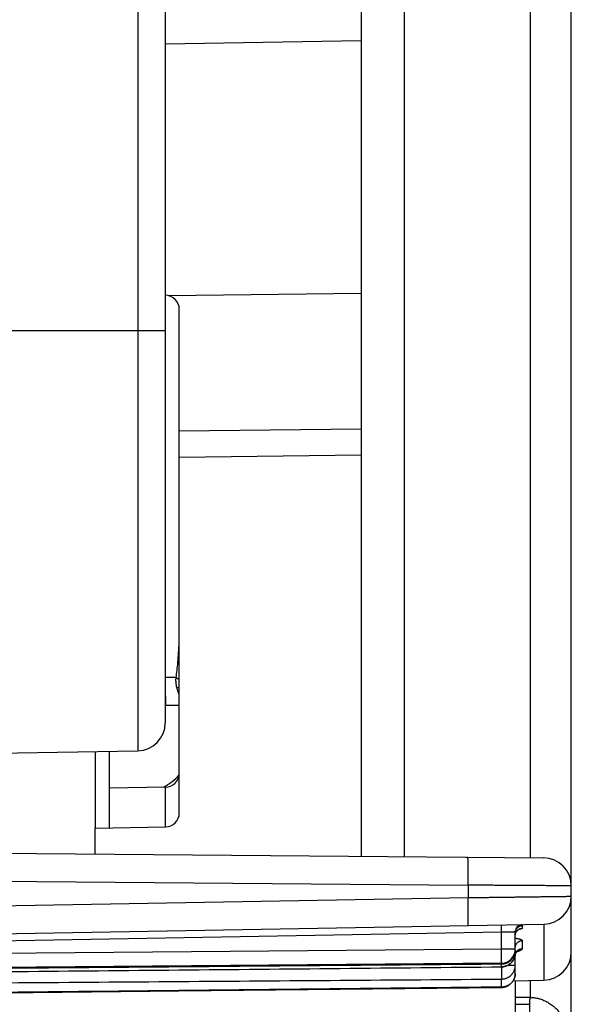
# Model space of a CAD drawing. Header units: inches. Extents: x 0 to 22, y 0 to 17.
# Tile 7 of 53: x 4.427 to 4.821, y 8.276 to 8.979. Entities that reach past the tile are written whole.
import ezdxf

# ---------------------------------------------------------------- set-up
doc = ezdxf.new("R2010")
doc.units = ezdxf.units.IN
doc.header["$LTSCALE"] = 1.21
doc.header["$MEASUREMENT"] = 0
doc.layers.get('0').update_dxf_attribs({"linetype": 'CONTINUOUS'})

msp = doc.modelspace()

# ---------------------------------------------------------------- linework, layer by layer
at = {"color": 7, "linetype": 'CONTINUOUS'}
for p, q in [((4.82089, 7.43531), (4.82089, 13.38008)), ((4.67089, 12.21888), (4.67089, 8.3815)), ((4.70142, 12.21915), (4.70142, 8.38123)), ((4.51124, 12.14353), (4.51124, 8.45685)), ((4.53089, 12.12354), (4.53089, 8.47685)), ((4.53089, 8.96202), (4.67089, 8.96446)), ((4.53089, 8.78237), (4.53107, 8.78236)), ((4.53107, 8.50919), (4.53107, 8.78236)), ((4.53319, 8.7821), (4.67089, 8.78378)), ((4.54089, 8.41245), (4.54089, 8.77236)), ((4.34589, 8.75719), (4.53089, 8.75719)), ((4.54089, 8.68543), (4.67089, 8.68702)), ((4.54089, 8.66664), (4.67089, 8.66823)), ((4.53858, 8.50919), (4.53089, 8.50919)), ((4.54089, 8.48919), (4.53089, 8.48919)), ((4.36624, 8.45432), (4.51124, 8.45685)), ((4.49089, 8.45649), (4.49089, 8.40175)), ((4.53107, 8.43088), (4.49089, 8.43018)), ((4.53107, 8.40245), (4.53107, 8.43088)), ((4.48089, 8.40158), (4.53107, 8.40245)), ((4.48089, 8.38316), (4.48089, 8.40158)), ((4.19272, 8.38567), (4.80107, 8.38036)), ((4.19254, 8.36568), (4.7472, 8.36084)), ((4.7472, 8.36084), (4.7472, 8.35196)), ((4.19234, 8.34227), (4.7472, 8.35196)), ((4.07289, 8.32019), (4.80124, 8.33291)), ((4.7858, 8.33188), (4.7858, 8.32999)), ((4.80124, 8.33291), (4.80124, 8.29291)), ((4.08298, 8.31537), (4.77098, 8.32738)), ((4.77098, 8.3151), (4.77098, 8.32738)), ((4.78089, 8.29777), (4.78089, 8.32764)), ((4.7858, 8.32121), (4.7858, 8.31547)), ((4.77098, 8.3151), (4.08298, 8.3091)), ((4.78089, 8.3151), (4.77098, 8.3151)), ((4.78089, 8.31434), (4.78086, 8.31434)), ((4.77098, 8.30511), (4.08298, 8.2991)), ((4.77098, 8.30247), (4.77098, 8.30435)), ((4.77098, 8.30247), (4.77099, 8.30244)), ((4.77551, 8.30357), (4.78089, 8.30357)), ((4.77098, 8.28799), (4.77098, 8.29372)), ((4.7794, 8.29252), (4.80124, 8.29291)), ((4.78089, 8.29255), (4.78089, 7.4044)), ((4.78089, 8.28089), (4.79141, 8.28071)), ((4.78089, 8.27589), (4.79115, 8.27571)), ((4.79115, 8.27571), (4.79115, 7.40458))]:
    msp.add_line(p, q, dxfattribs=at)
for points in [[(4.78089, 8.32501), (4.7809, 8.32521), (4.78094, 8.32568), (4.78102, 8.32614), (4.78115, 8.32659)], [(4.78115, 8.32659), (4.78132, 8.327), (4.7815, 8.32738), (4.78171, 8.32772), (4.78193, 8.32802), (4.78216, 8.32829), (4.78238, 8.32852), (4.7826, 8.32871), (4.78281, 8.32888), (4.78301, 8.32902), (4.78319, 8.32913), (4.78334, 8.32922), (4.78348, 8.32929), (4.78359, 8.32934), (4.78368, 8.32938), (4.78375, 8.3294), (4.78379, 8.32942), (4.7838, 8.32942)], [(4.78089, 8.31058), (4.7809, 8.31082), (4.78095, 8.31128), (4.78104, 8.31172), (4.78117, 8.31212)], [(4.78117, 8.31212), (4.78133, 8.31247), (4.7815, 8.31278), (4.78167, 8.31303), (4.78183, 8.31324), (4.78198, 8.3134), (4.78211, 8.31353), (4.78222, 8.31362), (4.7823, 8.31369), (4.78236, 8.31373), (4.78238, 8.31374)], [(4.08299, 8.29589), (4.31127, 8.29807), (4.54077, 8.30025), (4.77099, 8.30244)], [(4.083, 8.28033), (4.31116, 8.2828), (4.54066, 8.28529), (4.771, 8.28777)]]:
    msp.add_lwpolyline(points, dxfattribs=at)
for centre, radius, start, end in [((4.53089, 8.77236), 0.01, 0, 89), ((4.51089, 8.47685), 0.02, 271, 360), ((4.51089, 8.46619), 0.04, 297.91204, 318.4119), ((4.53089, 8.44088), 0.01, 271, 355.55), ((4.53089, 8.41245), 0.01, 271, 360), ((4.80089, 8.36037), 0.02, 359.99999, 89.49869), ((4.80089, 8.3529), 0.02, 271, 360), ((4.78589, 8.32764), 0.005, 90.99985, 180), ((4.77089, 8.3151), 0.01, 270.5, 360), ((4.80089, 8.3129), 0.02, 271, 360)]:
    msp.add_arc(centre, radius, start, end, dxfattribs=at)
for points, knots in [([(4.79139, 12.21993), (4.79139, 11.80441), (4.79143, 10.94011), (4.79141, 9.66028), (4.79141, 8.79598), (4.79141, 8.38045)], [0, 0, 0, 0, 0.324674, 0.675326, 1, 1, 1, 1]), ([(4.53858, 8.50919), (4.53885, 8.51092), (4.53936, 8.51462), (4.53998, 8.52055), (4.54047, 8.52726), (4.54081, 8.53485), (4.54089, 8.54022), (4.54089, 8.54307)], [0, 0, 0, 0, 0.154714, 0.329194, 0.526077, 0.748436, 1, 1, 1, 1]), ([(4.53142, 8.48919), (4.5314, 8.48919), (4.53139, 8.48928), (4.53136, 8.48938), (4.53134, 8.48961), (4.53132, 8.4899), (4.5313, 8.49028), (4.53128, 8.49074), (4.53126, 8.49128), (4.53124, 8.4919), (4.53122, 8.49259), (4.5312, 8.49335), (4.53118, 8.49418), (4.53117, 8.49507), (4.53115, 8.49602), (4.53114, 8.49703), (4.53112, 8.4981), (4.53111, 8.49921), (4.5311, 8.50036), (4.53109, 8.50155), (4.53108, 8.50277), (4.53108, 8.50402), (4.53107, 8.5053), (4.53107, 8.50658), (4.53107, 8.50789), (4.53107, 8.50876), (4.53107, 8.50919)], [0, 0, 0, 0, 0.002425, 0.008935, 0.019647, 0.034538, 0.053553, 0.076613, 0.103623, 0.134466, 0.169013, 0.207116, 0.248612, 0.293324, 0.341061, 0.391617, 0.444778, 0.500316, 0.557992, 0.617561, 0.678767, 0.741347, 0.805036, 0.869558, 0.934639, 1, 1, 1, 1]), ([(4.53912, 8.50217), (4.53903, 8.50254), (4.53887, 8.50328), (4.53869, 8.50441), (4.53857, 8.50558), (4.53851, 8.50677), (4.5385, 8.50797), (4.53855, 8.50878), (4.53858, 8.50919)], [0, 0, 0, 0, 0.159669, 0.322208, 0.487637, 0.655846, 0.826601, 1, 1, 1, 1]), ([(4.53858, 8.50919), (4.53873, 8.50908), (4.53904, 8.50884), (4.53954, 8.50851), (4.54008, 8.50818), (4.54053, 8.50792), (4.54081, 8.50778), (4.54089, 8.50773)], [0, 0, 0, 0, 0.207635, 0.427346, 0.658242, 0.899316, 1, 1, 1, 1]), ([(4.53912, 8.50217), (4.5393, 8.50214), (4.53968, 8.50207), (4.54026, 8.502), (4.54067, 8.50197), (4.54088, 8.50195), (4.54089, 8.50195)], [0, 0, 0, 0, 0.312243, 0.642192, 0.988568, 1, 1, 1, 1]), ([(4.54089, 8.49711), (4.5408, 8.49729), (4.54056, 8.49783), (4.54018, 8.49873), (4.53978, 8.49984), (4.53942, 8.50099), (4.53921, 8.50177), (4.53912, 8.50217)], [0, 0, 0, 0, 0.112264, 0.327475, 0.547792, 0.772294, 1, 1, 1, 1]), ([(4.48107, 8.40158), (4.48107, 8.40228), (4.48107, 8.40485), (4.48107, 8.40923), (4.48107, 8.41464), (4.48107, 8.41989), (4.48107, 8.42495), (4.48107, 8.42981), (4.48107, 8.43449), (4.48107, 8.43895), (4.48107, 8.44321), (4.48107, 8.44723), (4.48107, 8.45098), (4.48107, 8.45398), (4.48107, 8.45572), (4.48107, 8.45632)], [0, 0, 0, 0, 0.038725, 0.140756, 0.239743, 0.335539, 0.428007, 0.517006, 0.602379, 0.683978, 0.761722, 0.835564, 0.904727, 0.966745, 1, 1, 1, 1]), ([(4.74718, 8.36084), (4.74718, 8.36128), (4.74719, 8.36216), (4.7472, 8.36348), (4.74721, 8.36479), (4.74721, 8.36608), (4.74722, 8.36734), (4.74722, 8.36858), (4.74722, 8.36979), (4.74722, 8.37095), (4.74722, 8.37207), (4.74721, 8.37314), (4.74721, 8.37416), (4.7472, 8.37511), (4.7472, 8.37601), (4.74719, 8.37684), (4.74719, 8.37759), (4.74718, 8.37827), (4.74717, 8.37887), (4.74713, 8.37938), (4.74706, 8.37982), (4.74697, 8.38019), (4.74685, 8.38047), (4.74669, 8.38068), (4.74649, 8.38082), (4.74634, 8.38084), (4.74627, 8.38084)], [0, 0, 0, 0, 0.065055, 0.129818, 0.194005, 0.257338, 0.31954, 0.380341, 0.439471, 0.496658, 0.551636, 0.604165, 0.654056, 0.701123, 0.745141, 0.785799, 0.822826, 0.85604, 0.885376, 0.910838, 0.932533, 0.950678, 0.965633, 0.97803, 0.988964, 1, 1, 1, 1]), ([(4.82089, 8.36037), (4.82086, 8.36037), (4.82074, 8.36037), (4.82048, 8.36037), (4.82004, 8.36037), (4.81942, 8.36037), (4.81863, 8.36038), (4.81767, 8.36039), (4.81654, 8.36039), (4.81524, 8.3604), (4.81378, 8.36041), (4.81217, 8.36042), (4.81039, 8.36043), (4.80846, 8.36045), (4.80639, 8.36046), (4.80418, 8.36047), (4.80182, 8.36049), (4.79934, 8.3605), (4.79673, 8.36052), (4.794, 8.36054), (4.79116, 8.36056), (4.78821, 8.36057), (4.78516, 8.36059), (4.78202, 8.36061), (4.77879, 8.36063), (4.77548, 8.36066), (4.7721, 8.36068), (4.76866, 8.3607), (4.76517, 8.36072), (4.76163, 8.36074), (4.75806, 8.36077), (4.75445, 8.36079), (4.75083, 8.36081), (4.74841, 8.36083), (4.7472, 8.36084)], [0, 0, 0, 0, 0.001202, 0.004806, 0.010801, 0.019168, 0.029888, 0.042935, 0.058283, 0.075895, 0.095725, 0.117719, 0.14182, 0.167976, 0.196128, 0.226216, 0.25817, 0.291914, 0.327366, 0.36444, 0.403046, 0.443094, 0.484495, 0.527164, 0.57101, 0.615929, 0.661806, 0.708521, 0.755959, 0.804013, 0.852571, 0.90152, 0.950748, 1, 1, 1, 1]), ([(4.7472, 8.35196), (4.74842, 8.35197), (4.75084, 8.35201), (4.75447, 8.35205), (4.75807, 8.3521), (4.76165, 8.35214), (4.76519, 8.35219), (4.76868, 8.35223), (4.77212, 8.35228), (4.77549, 8.35232), (4.7788, 8.35236), (4.78203, 8.3524), (4.78517, 8.35244), (4.78822, 8.35248), (4.79116, 8.35252), (4.79401, 8.35256), (4.79674, 8.35259), (4.79935, 8.35263), (4.80183, 8.35266), (4.80418, 8.35269), (4.8064, 8.35272), (4.80847, 8.35274), (4.81039, 8.35277), (4.81217, 8.35279), (4.81379, 8.35281), (4.81525, 8.35283), (4.81654, 8.35285), (4.81767, 8.35286), (4.81863, 8.35287), (4.81942, 8.35288), (4.82004, 8.35289), (4.82048, 8.3529), (4.82074, 8.3529), (4.82086, 8.3529), (4.82089, 8.3529)], [0, 0, 0, 0, 0.049452, 0.098713, 0.147675, 0.196231, 0.244272, 0.291693, 0.338392, 0.384255, 0.429162, 0.472997, 0.515654, 0.557045, 0.597081, 0.635676, 0.672739, 0.708181, 0.741914, 0.773859, 0.803939, 0.832082, 0.858229, 0.882323, 0.90431, 0.924133, 0.941739, 0.957081, 0.970123, 0.980839, 0.989203, 0.995196, 0.998799, 1, 1, 1, 1]), ([(4.74733, 8.33196), (4.74731, 8.33196), (4.74731, 8.33205), (4.74729, 8.33215), (4.74729, 8.33238), (4.74728, 8.33267), (4.74729, 8.33305), (4.74729, 8.33351), (4.7473, 8.33405), (4.74731, 8.33466), (4.74732, 8.33535), (4.74732, 8.33611), (4.74733, 8.33694), (4.74733, 8.33783), (4.74733, 8.33879), (4.74732, 8.3398), (4.74732, 8.34086), (4.74731, 8.34197), (4.7473, 8.34312), (4.74729, 8.34431), (4.74727, 8.34554), (4.74726, 8.34679), (4.74724, 8.34806), (4.74723, 8.34935), (4.74721, 8.35065), (4.74721, 8.35152), (4.7472, 8.35196)], [0, 0, 0, 0, 0.002292, 0.008712, 0.019344, 0.034161, 0.053106, 0.076106, 0.103072, 0.133881, 0.168407, 0.206506, 0.248014, 0.292747, 0.340511, 0.391099, 0.444297, 0.499877, 0.557602, 0.617223, 0.678485, 0.741124, 0.80487, 0.86945, 0.934587, 1, 1, 1, 1]), ([(4.77098, 8.32738), (4.77098, 8.32753), (4.77097, 8.32784), (4.77096, 8.32829), (4.77096, 8.32874), (4.77095, 8.32918), (4.77094, 8.3296), (4.77094, 8.33), (4.77094, 8.33038), (4.77093, 8.33074), (4.77093, 8.33106), (4.77093, 8.33135), (4.77093, 8.33162), (4.77093, 8.33184), (4.77092, 8.33203), (4.77093, 8.33217), (4.77092, 8.33228), (4.77094, 8.33233), (4.77093, 8.33238), (4.77094, 8.33238)], [0, 0, 0, 0, 0.092259, 0.183729, 0.273631, 0.361198, 0.445683, 0.526365, 0.602556, 0.673607, 0.738912, 0.797913, 0.850108, 0.895051, 0.93236, 0.961718, 0.982876, 0.99566, 1, 1, 1, 1]), ([(4.78097, 8.32779), (4.781, 8.32794), (4.78107, 8.32824), (4.78122, 8.32867), (4.7814, 8.32909), (4.78162, 8.32949), (4.78187, 8.32987), (4.78216, 8.33022), (4.78248, 8.33055), (4.78283, 8.33084), (4.78321, 8.3311), (4.7836, 8.33133), (4.78402, 8.33152), (4.78445, 8.33167), (4.7849, 8.33178), (4.78535, 8.33185), (4.78565, 8.33187), (4.7858, 8.33188)], [0, 0, 0, 0, 0.066635, 0.133273, 0.199915, 0.266561, 0.333213, 0.39987, 0.466532, 0.5332, 0.599874, 0.666553, 0.733236, 0.799923, 0.866614, 0.933306, 1, 1, 1, 1]), ([(4.78372, 8.33214), (4.78381, 8.33213), (4.78406, 8.33212), (4.78445, 8.3321), (4.78486, 8.33207), (4.78519, 8.33204), (4.78545, 8.33201), (4.78564, 8.33197), (4.78575, 8.33194), (4.7858, 8.33189), (4.7858, 8.33188)], [0, 0, 0, 0, 0.132348, 0.356365, 0.54778, 0.705386, 0.828564, 0.917451, 0.973012, 1, 1, 1, 1]), ([(4.77098, 8.32738), (4.77124, 8.32738), (4.77176, 8.3274), (4.77253, 8.32742), (4.7733, 8.32744), (4.77404, 8.32746), (4.77477, 8.32748), (4.77548, 8.32749), (4.77616, 8.32751), (4.7768, 8.32753), (4.77741, 8.32755), (4.77798, 8.32756), (4.77851, 8.32757), (4.77899, 8.32759), (4.77942, 8.3276), (4.7798, 8.32761), (4.78012, 8.32762), (4.78039, 8.32762), (4.7806, 8.32763), (4.78075, 8.32763), (4.78084, 8.32764), (4.78088, 8.32764), (4.78089, 8.32764)], [0, 0, 0, 0, 0.078743, 0.156952, 0.234148, 0.309857, 0.383618, 0.454979, 0.523501, 0.588767, 0.650378, 0.707962, 0.761169, 0.809673, 0.85318, 0.891428, 0.924186, 0.95126, 0.972488, 0.987742, 0.996931, 1, 1, 1, 1]), ([(4.78089, 8.32501), (4.78089, 8.32516), (4.78091, 8.32546), (4.78097, 8.32592), (4.78107, 8.32636), (4.78122, 8.32679), (4.7814, 8.32721), (4.78162, 8.32761), (4.78187, 8.32799), (4.78216, 8.32834), (4.78248, 8.32867), (4.78283, 8.32896), (4.78321, 8.32922), (4.7836, 8.32945), (4.78402, 8.32964), (4.78445, 8.32979), (4.7849, 8.3299), (4.78535, 8.32997), (4.78565, 8.32999), (4.7858, 8.32999)], [0, 0, 0, 0, 0.058729, 0.117461, 0.1762, 0.234947, 0.293707, 0.35248, 0.411268, 0.470074, 0.528897, 0.587737, 0.646595, 0.705468, 0.764356, 0.823255, 0.882164, 0.94108, 1, 1, 1, 1]), ([(4.78382, 8.32931), (4.78368, 8.32929), (4.78354, 8.32927), (4.7834, 8.32925), (4.78339, 8.32924)], [0, 0, 0, 0, 0.956619, 1, 1, 1, 1]), ([(4.7858, 8.32999), (4.7858, 8.32996), (4.78576, 8.32988), (4.78564, 8.3298), (4.78544, 8.32971), (4.78517, 8.32962), (4.78483, 8.32952), (4.78442, 8.32943), (4.78407, 8.32936), (4.78386, 8.32932), (4.78382, 8.32931)], [0, 0, 0, 0, 0.044645, 0.112578, 0.211306, 0.342733, 0.507042, 0.703586, 0.931614, 1, 1, 1, 1]), ([(4.78089, 8.32294), (4.78106, 8.32292), (4.78147, 8.32287), (4.78211, 8.32277), (4.78278, 8.32265), (4.78339, 8.32252), (4.78394, 8.32239), (4.78442, 8.32224), (4.78483, 8.32209), (4.78518, 8.32193), (4.78545, 8.32177), (4.78565, 8.32159), (4.78577, 8.32141), (4.7858, 8.32128), (4.7858, 8.32121)], [0, 0, 0, 0, 0.094059, 0.229916, 0.355854, 0.47131, 0.575788, 0.66886, 0.750291, 0.820081, 0.878537, 0.926442, 0.965705, 1, 1, 1, 1]), ([(4.78089, 8.31629), (4.78089, 8.31644), (4.78091, 8.31674), (4.78097, 8.31718), (4.78107, 8.31762), (4.78122, 8.31805), (4.7814, 8.31846), (4.78162, 8.31886), (4.78187, 8.31923), (4.78216, 8.31958), (4.78248, 8.3199), (4.78283, 8.32019), (4.78321, 8.32045), (4.7836, 8.32068), (4.78402, 8.32086), (4.78445, 8.32101), (4.7849, 8.32112), (4.78535, 8.32119), (4.78565, 8.32121), (4.7858, 8.32121)], [0, 0, 0, 0, 0.058413, 0.116839, 0.175293, 0.233787, 0.292331, 0.350936, 0.409609, 0.468355, 0.527177, 0.586075, 0.645046, 0.704085, 0.763186, 0.82234, 0.881535, 0.940759, 1, 1, 1, 1]), ([(4.77098, 8.30511), (4.77099, 8.30511), (4.77098, 8.30517), (4.771, 8.30524), (4.771, 8.30541), (4.771, 8.30561), (4.77101, 8.30589), (4.77101, 8.30621), (4.77101, 8.3066), (4.77101, 8.30703), (4.77101, 8.30752), (4.77102, 8.30805), (4.77101, 8.30862), (4.77101, 8.30924), (4.77101, 8.30989), (4.77101, 8.31057), (4.77101, 8.31129), (4.771, 8.31202), (4.771, 8.31278), (4.77099, 8.31354), (4.77099, 8.31432), (4.77098, 8.31484), (4.77098, 8.3151)], [0, 0, 0, 0, 0.003157, 0.01241, 0.02774, 0.04906, 0.07624, 0.109113, 0.147477, 0.191096, 0.239702, 0.292994, 0.350645, 0.412299, 0.477576, 0.546074, 0.617371, 0.691026, 0.766587, 0.843587, 0.921551, 1, 1, 1, 1]), ([(4.78089, 8.31434), (4.78089, 8.31408), (4.78087, 8.31356), (4.78078, 8.31278), (4.78063, 8.31201), (4.78042, 8.31126), (4.78015, 8.31053), (4.77982, 8.30981), (4.77944, 8.30913), (4.77901, 8.30848), (4.77852, 8.30786), (4.77799, 8.30729), (4.77742, 8.30676), (4.77681, 8.30627), (4.77616, 8.30583), (4.77548, 8.30545), (4.77477, 8.30512), (4.77404, 8.30484), (4.77329, 8.30463), (4.77252, 8.30447), (4.77175, 8.30437), (4.77124, 8.30435), (4.77098, 8.30435)], [0, 0, 0, 0, 0.050051, 0.1001, 0.150147, 0.200195, 0.250247, 0.300305, 0.350372, 0.400446, 0.450515, 0.500573, 0.550621, 0.600661, 0.650715, 0.700827, 0.750954, 0.800997, 0.850899, 0.900659, 0.950326, 1, 1, 1, 1]), ([(4.77098, 8.30247), (4.77124, 8.30247), (4.77175, 8.3025), (4.77252, 8.30259), (4.77328, 8.30275), (4.77403, 8.30296), (4.77476, 8.30324), (4.77547, 8.30357), (4.77615, 8.30395), (4.7768, 8.30439), (4.77742, 8.30487), (4.77799, 8.3054), (4.77852, 8.30598), (4.779, 8.30659), (4.77944, 8.30724), (4.77982, 8.30792), (4.78014, 8.30863), (4.78032, 8.30912), (4.7804, 8.30936)], [0, 0, 0, 0, 0.062041, 0.124058, 0.186227, 0.248636, 0.311277, 0.374055, 0.4368, 0.499439, 0.562039, 0.624641, 0.687258, 0.749884, 0.812509, 0.875115, 0.937697, 1, 1, 1, 1]), ([(4.78089, 8.31244), (4.78089, 8.31217), (4.78087, 8.31164), (4.78078, 8.31085), (4.78062, 8.31006), (4.78039, 8.30927), (4.7801, 8.30851), (4.77974, 8.30776), (4.77933, 8.30704), (4.77885, 8.30636), (4.77831, 8.30572), (4.77773, 8.30512), (4.77708, 8.30457), (4.7764, 8.30408), (4.77569, 8.30365), (4.77494, 8.30328), (4.77417, 8.30298), (4.77338, 8.30274), (4.77259, 8.30257), (4.77179, 8.30247), (4.77125, 8.30244), (4.77099, 8.30244)], [0, 0, 0, 0, 0.050898, 0.102025, 0.153055, 0.205825, 0.25867, 0.310412, 0.364453, 0.418248, 0.470092, 0.525737, 0.578657, 0.632902, 0.68623, 0.739592, 0.792448, 0.845128, 0.897064, 0.948894, 1, 1, 1, 1]), ([(4.7809, 8.3109), (4.7809, 8.31094), (4.78092, 8.31113), (4.78097, 8.31147), (4.78107, 8.31191), (4.78122, 8.31233), (4.7814, 8.31274), (4.78162, 8.31313), (4.78187, 8.31351), (4.78207, 8.31374), (4.78217, 8.31385)], [0, 0, 0, 0, 0.039861, 0.176539, 0.313313, 0.450229, 0.587326, 0.724638, 0.86219, 1, 1, 1, 1]), ([(4.78249, 8.31338), (4.78235, 8.31334), (4.78212, 8.31327), (4.78188, 8.31321), (4.78179, 8.31319)], [0, 0, 0, 0, 0.609676, 1, 1, 1, 1]), ([(4.78222, 8.3139), (4.78231, 8.31399), (4.7825, 8.31419), (4.78283, 8.31446), (4.78321, 8.31472), (4.78361, 8.31494), (4.78402, 8.31513), (4.78445, 8.31527), (4.7849, 8.31538), (4.78535, 8.31545), (4.78565, 8.31547), (4.7858, 8.31547)], [0, 0, 0, 0, 0.093869, 0.206545, 0.319432, 0.432516, 0.545777, 0.659189, 0.772721, 0.886337, 1, 1, 1, 1]), ([(4.7858, 8.31547), (4.7858, 8.3154), (4.78577, 8.31523), (4.78565, 8.315), (4.78545, 8.31476), (4.78517, 8.31453), (4.78482, 8.31431), (4.7844, 8.31408), (4.78391, 8.31386), (4.78335, 8.31365), (4.78287, 8.31349), (4.78257, 8.3134), (4.78249, 8.31338)], [0, 0, 0, 0, 0.056456, 0.119578, 0.193483, 0.280559, 0.381959, 0.498064, 0.628942, 0.774412, 0.933929, 1, 1, 1, 1]), ([(4.77098, 8.30435), (4.6942, 8.30371), (4.54099, 8.30242), (4.31165, 8.3005), (4.15909, 8.29922), (4.08298, 8.29858)], [0, 0, 0, 0, 0.334775, 0.6681, 1, 1, 1, 1]), ([(4.08298, 8.29593), (4.15907, 8.29666), (4.31159, 8.29811), (4.54093, 8.30029), (4.69417, 8.30174), (4.77098, 8.30247)], [0, 0, 0, 0, 0.331774, 0.665097, 1, 1, 1, 1]), ([(4.77098, 8.30435), (4.77098, 8.30437), (4.77099, 8.30444), (4.77099, 8.30457), (4.771, 8.30476), (4.771, 8.30491), (4.771, 8.305)], [0, 0, 0, 0, 0.104205, 0.306483, 0.60571, 1, 1, 1, 1]), ([(4.77098, 8.29372), (4.77124, 8.29372), (4.77176, 8.29374), (4.77253, 8.29384), (4.77329, 8.29399), (4.77404, 8.29421), (4.77477, 8.29448), (4.77548, 8.29481), (4.77616, 8.29519), (4.77681, 8.29562), (4.77742, 8.2961), (4.77799, 8.29662), (4.77852, 8.29719), (4.77901, 8.2978), (4.77944, 8.29844), (4.77982, 8.29911), (4.78015, 8.29981), (4.78042, 8.30054), (4.78063, 8.30128), (4.78078, 8.30204), (4.78087, 8.3028), (4.78089, 8.30332), (4.78089, 8.30357)], [0, 0, 0, 0, 0.050109, 0.100205, 0.150353, 0.200579, 0.250874, 0.301192, 0.351455, 0.401627, 0.451739, 0.501803, 0.551818, 0.601786, 0.651707, 0.701573, 0.751386, 0.801158, 0.850897, 0.900611, 0.95031, 1, 1, 1, 1]), ([(4.77099, 8.30244), (4.77099, 8.3023), (4.77099, 8.30191), (4.77099, 8.30126), (4.771, 8.30052), (4.771, 8.29979), (4.771, 8.29908), (4.771, 8.2984), (4.77101, 8.29776), (4.77101, 8.29714), (4.77101, 8.29657), (4.771, 8.29604), (4.771, 8.29555), (4.771, 8.29511), (4.771, 8.29473), (4.77099, 8.2944), (4.77099, 8.29412), (4.77099, 8.2939), (4.77098, 8.29377), (4.77098, 8.29372)], [0, 0, 0, 0, 0.047395, 0.134911, 0.220823, 0.304611, 0.385768, 0.463804, 0.538246, 0.608645, 0.674575, 0.735636, 0.791461, 0.841711, 0.886083, 0.924309, 0.956158, 0.981439, 1, 1, 1, 1]), ([(4.78089, 8.29777), (4.78089, 8.29752), (4.78087, 8.297), (4.78078, 8.29623), (4.78062, 8.29548), (4.78041, 8.29473), (4.78013, 8.29401), (4.7798, 8.29331), (4.77941, 8.29264), (4.77897, 8.29199), (4.77848, 8.29139), (4.77794, 8.29082), (4.77736, 8.2903), (4.77674, 8.28983), (4.77608, 8.2894), (4.7754, 8.28903), (4.77468, 8.28871), (4.77395, 8.28845), (4.77321, 8.28825), (4.77246, 8.2881), (4.77172, 8.28802), (4.77123, 8.28799), (4.77098, 8.28799)], [0, 0, 0, 0, 0.049938, 0.09989, 0.149872, 0.1999, 0.249987, 0.300144, 0.350378, 0.400692, 0.451081, 0.501544, 0.552075, 0.602665, 0.653319, 0.704054, 0.754694, 0.804968, 0.854685, 0.903752, 0.952165, 1, 1, 1, 1]), ([(4.771, 8.28777), (4.77125, 8.28778), (4.77176, 8.2878), (4.77252, 8.2879), (4.77326, 8.28805), (4.77398, 8.28825), (4.77468, 8.28851), (4.77535, 8.28881), (4.776, 8.28917), (4.77662, 8.28956), (4.7772, 8.29), (4.77775, 8.29049), (4.77827, 8.29101), (4.77874, 8.29156), (4.77917, 8.29215), (4.77956, 8.29277), (4.77991, 8.29343), (4.7802, 8.2941), (4.78045, 8.2948), (4.78065, 8.29553), (4.78079, 8.29626), (4.78087, 8.29701), (4.78089, 8.29752), (4.78089, 8.29777)], [0, 0, 0, 0, 0.049013, 0.098021, 0.145896, 0.194489, 0.241479, 0.289462, 0.336242, 0.38327, 0.430943, 0.47676, 0.524211, 0.571081, 0.61725, 0.664936, 0.712168, 0.758851, 0.806724, 0.855012, 0.902664, 0.951049, 1, 1, 1, 1]), ([(4.08298, 8.28863), (4.15912, 8.2892), (4.3117, 8.29033), (4.54103, 8.29202), (4.69423, 8.29315), (4.77098, 8.29372)], [0, 0, 0, 0, 0.331995, 0.665321, 1, 1, 1, 1]), ([(4.77098, 8.28799), (4.69413, 8.28717), (4.54085, 8.28552), (4.31151, 8.28304), (4.15903, 8.28139), (4.08298, 8.28056)], [0, 0, 0, 0, 0.335079, 0.6684, 1, 1, 1, 1]), ([(4.771, 8.28778), (4.771, 8.28778), (4.771, 8.28778), (4.77098, 8.28781), (4.77099, 8.28788), (4.77098, 8.28795), (4.77098, 8.28799)], [0, 0, 0, 0, 0.002275, 0.066088, 0.397353, 1, 1, 1, 1]), ([(4.7914, 8.27579), (4.7914, 8.27582), (4.79139, 8.27591), (4.79139, 8.27606), (4.79139, 8.27624), (4.79138, 8.27647), (4.79138, 8.27673), (4.79138, 8.27702), (4.79138, 8.27735), (4.79138, 8.2777), (4.79138, 8.27808), (4.79139, 8.27848), (4.79139, 8.2789), (4.79139, 8.27934), (4.7914, 8.27979), (4.79141, 8.28025), (4.79141, 8.28055), (4.79142, 8.28071)], [0, 0, 0, 0, 0.021532, 0.051381, 0.089304, 0.134984, 0.188039, 0.248022, 0.314427, 0.386693, 0.464206, 0.546305, 0.632291, 0.721427, 0.812949, 0.906073, 1, 1, 1, 1]), ([(4.79142, 8.27571), (4.79141, 8.27571), (4.79141, 8.27575), (4.7914, 8.27577), (4.7914, 8.27579)], [0, 0, 0, 0, 0.261529, 1, 1, 1, 1]), ([(4.79141, 8.28071), (4.79185, 8.2807), (4.79273, 8.28065), (4.79405, 8.28052), (4.79537, 8.28032), (4.7967, 8.28006), (4.79803, 8.27972), (4.79936, 8.2793), (4.80069, 8.27881), (4.80203, 8.27823), (4.80337, 8.27756), (4.80473, 8.27678), (4.80608, 8.27591), (4.80744, 8.27492), (4.80879, 8.27383), (4.81011, 8.27261), (4.81141, 8.27128), (4.81268, 8.2698), (4.81391, 8.26819), (4.81508, 8.26645), (4.81619, 8.26457), (4.81722, 8.26255), (4.81814, 8.26041), (4.81896, 8.25816), (4.81964, 8.25581), (4.82019, 8.25336), (4.82059, 8.25085), (4.82084, 8.24829), (4.82089, 8.24657), (4.82089, 8.24571)], [0, 0, 0, 0, 0.025998, 0.05214, 0.078515, 0.105201, 0.132272, 0.159797, 0.187853, 0.216582, 0.246204, 0.27692, 0.308856, 0.341978, 0.376232, 0.411678, 0.448497, 0.486857, 0.526834, 0.568423, 0.611602, 0.656273, 0.70232, 0.749647, 0.79817, 0.847725, 0.898058, 0.948905, 1, 1, 1, 1])]:
    msp.add_open_spline(points, degree=3, knots=knots, dxfattribs=at)
for points in [[(4.78091, 8.32734), (4.78093, 8.32749), (4.78095, 8.32764), (4.78097, 8.32779)], [(4.7804, 8.30936), (4.78041, 8.30938), (4.78041, 8.30939), (4.78042, 8.30941)], [(4.78042, 8.30941), (4.78049, 8.30964), (4.78056, 8.30988), (4.78062, 8.31012)], [(4.78062, 8.31013), (4.78068, 8.31038), (4.78073, 8.31063), (4.78077, 8.31088)], [(4.78062, 8.31012), (4.78062, 8.31012), (4.78062, 8.31013), (4.78062, 8.31013)], [(4.78077, 8.31088), (4.78078, 8.31097), (4.7808, 8.31107), (4.78081, 8.31116)], [(4.78081, 8.31116), (4.78083, 8.31132), (4.78085, 8.31149), (4.78086, 8.31165)], [(4.78086, 8.31165), (4.78088, 8.31191), (4.78089, 8.31217), (4.78089, 8.31244)], [(4.78217, 8.31385), (4.78219, 8.31387), (4.7822, 8.31388), (4.78222, 8.3139)], [(4.771, 8.305), (4.771, 8.30503), (4.771, 8.30507), (4.771, 8.30511)], [(4.79141, 8.29273), (4.79141, 8.28872), (4.79141, 8.28471), (4.79141, 8.28071)]]:
    msp.add_open_spline(points, degree=3, dxfattribs=at)

doc.saveas('drawing.dxf')
